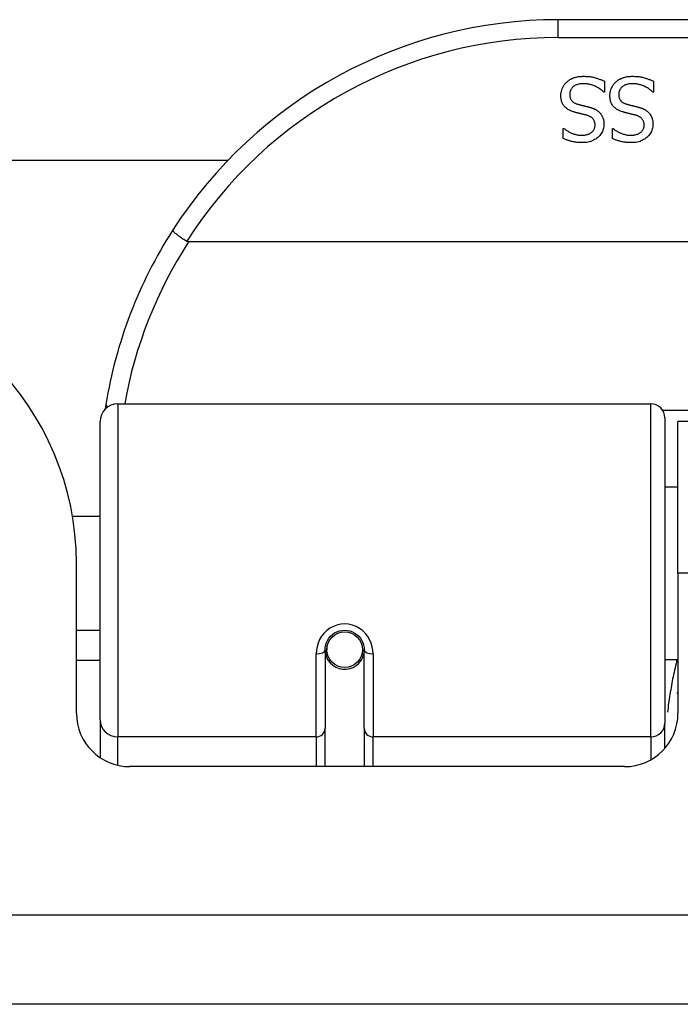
# Model space of a CAD drawing. Header units: inches. Extents: x 15 to 513, y 46 to 241.
# Tile 5 of 256: x 18.34 to 19.071, y 45.828 to 46.917. Entities that reach past the tile are written whole.
import ezdxf

# ---------------------------------------------------------------- set-up
doc = ezdxf.new("R2010")
doc.units = ezdxf.units.IN
doc.header["$MEASUREMENT"] = 0
doc.layers.add('Visible Edges(ANSI)', color=7, linetype='Continuous', lineweight=25)
doc.layers.add('Visible Tangent Edges(ANSI)', color=7, linetype='Continuous', lineweight=25)

msp = doc.modelspace()

# ---------------------------------------------------------------- linework, layer by layer
at = {"layer": 'Visible Edges(ANSI)'}
for p, q in [((20.4322, 46.9173), (18.9361, 46.9173)), ((18.9873, 46.8492), (18.9873, 46.8373)), ((19.0415, 46.8492), (19.0415, 46.8373)), ((18.9873, 46.8373), (18.9866, 46.8373)), ((19.0415, 46.8373), (19.0409, 46.8373)), ((18.9418, 46.7971), (18.9425, 46.7971)), ((18.9418, 46.7859), (18.9418, 46.7971)), ((18.9961, 46.7971), (18.9968, 46.7971)), ((18.9961, 46.7859), (18.9961, 46.7971)), ((17.051, 46.7618), (18.5708, 46.7618)), ((20.841, 46.6717), (18.5272, 46.6717)), ((18.4489, 46.4923), (19.0385, 46.4923)), ((18.4292, 46.1427), (18.4292, 46.4726)), ((19.0542, 46.4766), (19.0542, 46.1389)), ((19.0686, 46.3048), (19.0686, 46.4728)), ((20.2996, 46.4728), (19.0686, 46.4728)), ((19.0542, 46.4003), (19.0686, 46.4003)), ((18.3988, 46.3678), (18.4292, 46.3678)), ((18.4031, 46.1499), (18.4031, 46.3158)), ((19.0686, 46.3048), (19.0686, 46.1499)), ((18.4031, 46.2418), (18.4292, 46.2418)), ((18.6782, 46.2202), (18.6782, 46.1332)), ((18.6803, 46.2178), (18.6784, 46.2178)), ((18.6787, 46.2245), (18.6806, 46.2241)), ((18.6802, 46.2242), (18.6802, 46.2202)), ((18.7215, 46.1332), (18.7215, 46.2202)), ((18.4292, 46.2083), (18.4031, 46.2083)), ((18.6842, 46.2083), (18.6818, 46.2083)), ((18.718, 46.2083), (18.7156, 46.2083)), ((18.7191, 46.2161), (18.7215, 46.2156)), ((19.0542, 46.2093), (19.0686, 46.2093)), ((18.4292, 46.1427), (18.4292, 46.1009)), ((18.6782, 46.0908), (18.6782, 46.1332)), ((18.7215, 46.1332), (18.7215, 46.0908)), ((19.0542, 46.1112), (19.0542, 46.1389)), ((19.0096, 46.0908), (18.4622, 46.0908)), ((69.1381, 45.8278), (15.5331, 45.8278))]:
    msp.add_line(p, q, dxfattribs=at)
at = {"layer": 'Visible Edges(ANSI)', "flags": 128}
for points in [[(18.9455, 46.8482), (18.9461, 46.8487), (18.9467, 46.8492), (18.9473, 46.8497), (18.9479, 46.8501), (18.9485, 46.8506), (18.9491, 46.851), (18.9498, 46.8514), (18.9504, 46.8517), (18.9511, 46.8521), (18.9518, 46.8524), (18.9525, 46.8527), (18.9532, 46.853), (18.9539, 46.8533), (18.9547, 46.8535), (18.9555, 46.8537), (18.9563, 46.8539), (18.9572, 46.8541), (18.9581, 46.8543), (18.959, 46.8544), (18.9599, 46.8545), (18.9609, 46.8546), (18.9619, 46.8546), (18.9629, 46.8547), (18.964, 46.8547)], [(18.964, 46.8547), (18.9653, 46.8547), (18.9665, 46.8546), (18.9677, 46.8546), (18.9689, 46.8545), (18.97, 46.8544), (18.9711, 46.8543), (18.9722, 46.8541), (18.9733, 46.854), (18.9743, 46.8538), (18.9752, 46.8536), (18.9762, 46.8533), (18.9771, 46.8531), (18.978, 46.8528), (18.9789, 46.8525), (18.9798, 46.8522), (18.9806, 46.8519), (18.9815, 46.8516), (18.9823, 46.8513), (18.9832, 46.851), (18.984, 46.8506), (18.9848, 46.8503), (18.9857, 46.8499), (18.9865, 46.8495), (18.9873, 46.8492)], [(18.9998, 46.8482), (19.0004, 46.8487), (19.0009, 46.8492), (19.0015, 46.8497), (19.0022, 46.8501), (19.0028, 46.8506), (19.0034, 46.851), (19.0041, 46.8514), (19.0047, 46.8517), (19.0054, 46.8521), (19.0061, 46.8524), (19.0068, 46.8527), (19.0075, 46.853), (19.0082, 46.8533), (19.009, 46.8535), (19.0098, 46.8537), (19.0106, 46.8539), (19.0115, 46.8541), (19.0123, 46.8543), (19.0133, 46.8544), (19.0142, 46.8545), (19.0152, 46.8546), (19.0162, 46.8546), (19.0172, 46.8547), (19.0183, 46.8547)], [(19.0183, 46.8547), (19.0195, 46.8547), (19.0208, 46.8546), (19.022, 46.8546), (19.0232, 46.8545), (19.0243, 46.8544), (19.0254, 46.8543), (19.0265, 46.8541), (19.0275, 46.854), (19.0285, 46.8538), (19.0295, 46.8536), (19.0305, 46.8533), (19.0314, 46.8531), (19.0323, 46.8528), (19.0332, 46.8525), (19.034, 46.8522), (19.0349, 46.8519), (19.0358, 46.8516), (19.0366, 46.8513), (19.0375, 46.851), (19.0383, 46.8506), (19.0391, 46.8503), (19.0399, 46.8499), (19.0407, 46.8495), (19.0415, 46.8492)], [(18.9391, 46.8332), (18.9391, 46.8339), (18.9391, 46.8346), (18.9392, 46.8353), (18.9393, 46.836), (18.9394, 46.8367), (18.9395, 46.8373), (18.9397, 46.838), (18.9398, 46.8387), (18.94, 46.8394), (18.9403, 46.8401), (18.9405, 46.8407), (18.9408, 46.8414), (18.9411, 46.8421), (18.9414, 46.8427), (18.9417, 46.8433), (18.9421, 46.8439), (18.9424, 46.8445), (18.9428, 46.8451), (18.9432, 46.8457), (18.9436, 46.8462), (18.9441, 46.8468), (18.9445, 46.8473), (18.945, 46.8478), (18.9455, 46.8482)], [(18.9647, 46.8465), (18.9634, 46.8465), (18.9622, 46.8464), (18.961, 46.8463), (18.9599, 46.8462), (18.9589, 46.846), (18.9578, 46.8457), (18.9569, 46.8454), (18.956, 46.8451), (18.9551, 46.8447), (18.9543, 46.8443), (18.9536, 46.8438), (18.9529, 46.8433), (18.9523, 46.8427), (18.9517, 46.8421), (18.9512, 46.8415), (18.9507, 46.8409), (18.9503, 46.8402), (18.9499, 46.8395), (18.9496, 46.8388), (18.9494, 46.838), (18.9492, 46.8372), (18.949, 46.8364), (18.9489, 46.8356), (18.9489, 46.8347)], [(18.9866, 46.8373), (18.9858, 46.838), (18.985, 46.8387), (18.9842, 46.8394), (18.9833, 46.84), (18.9825, 46.8406), (18.9816, 46.8412), (18.9807, 46.8418), (18.9798, 46.8423), (18.9789, 46.8428), (18.978, 46.8432), (18.977, 46.8437), (18.976, 46.8441), (18.9751, 46.8445), (18.9741, 46.8448), (18.9731, 46.8452), (18.9722, 46.8454), (18.9712, 46.8457), (18.9703, 46.8459), (18.9693, 46.8461), (18.9684, 46.8462), (18.9675, 46.8464), (18.9665, 46.8464), (18.9656, 46.8465), (18.9647, 46.8465)], [(18.9934, 46.8332), (18.9934, 46.8339), (18.9934, 46.8346), (18.9935, 46.8353), (18.9935, 46.836), (18.9937, 46.8367), (18.9938, 46.8373), (18.9939, 46.838), (18.9941, 46.8387), (18.9943, 46.8394), (18.9945, 46.8401), (18.9948, 46.8407), (18.9951, 46.8414), (18.9953, 46.8421), (18.9957, 46.8427), (18.996, 46.8433), (18.9963, 46.8439), (18.9967, 46.8445), (18.9971, 46.8451), (18.9975, 46.8457), (18.9979, 46.8462), (18.9984, 46.8468), (18.9988, 46.8473), (18.9993, 46.8478), (18.9998, 46.8482)], [(19.019, 46.8465), (19.0177, 46.8465), (19.0165, 46.8464), (19.0153, 46.8463), (19.0142, 46.8462), (19.0131, 46.846), (19.0121, 46.8457), (19.0112, 46.8454), (19.0103, 46.8451), (19.0094, 46.8447), (19.0086, 46.8443), (19.0079, 46.8438), (19.0072, 46.8433), (19.0065, 46.8427), (19.006, 46.8421), (19.0054, 46.8415), (19.005, 46.8409), (19.0045, 46.8402), (19.0042, 46.8395), (19.0039, 46.8388), (19.0036, 46.838), (19.0034, 46.8372), (19.0033, 46.8364), (19.0032, 46.8356), (19.0032, 46.8347)], [(19.0409, 46.8373), (19.0401, 46.838), (19.0393, 46.8387), (19.0384, 46.8394), (19.0376, 46.84), (19.0368, 46.8406), (19.0359, 46.8412), (19.035, 46.8418), (19.0341, 46.8423), (19.0332, 46.8428), (19.0322, 46.8432), (19.0313, 46.8437), (19.0303, 46.8441), (19.0293, 46.8445), (19.0284, 46.8448), (19.0274, 46.8452), (19.0264, 46.8454), (19.0255, 46.8457), (19.0245, 46.8459), (19.0236, 46.8461), (19.0227, 46.8462), (19.0217, 46.8464), (19.0208, 46.8464), (19.0199, 46.8465), (19.019, 46.8465)], [(18.9532, 46.8153), (18.952, 46.8157), (18.9508, 46.8161), (18.9498, 46.8166), (18.9487, 46.8171), (18.9478, 46.8176), (18.9468, 46.8181), (18.946, 46.8187), (18.9452, 46.8193), (18.9444, 46.82), (18.9437, 46.8206), (18.9431, 46.8213), (18.9425, 46.8221), (18.9419, 46.8228), (18.9414, 46.8236), (18.941, 46.8245), (18.9406, 46.8253), (18.9402, 46.8262), (18.9399, 46.8271), (18.9397, 46.8281), (18.9395, 46.829), (18.9393, 46.83), (18.9392, 46.831), (18.9391, 46.8321), (18.9391, 46.8332)], [(18.9489, 46.8347), (18.9489, 46.834), (18.949, 46.8333), (18.949, 46.8327), (18.9491, 46.832), (18.9493, 46.8314), (18.9494, 46.8308), (18.9496, 46.8303), (18.9498, 46.8297), (18.9501, 46.8292), (18.9504, 46.8287), (18.9507, 46.8282), (18.951, 46.8278), (18.9514, 46.8274), (18.9518, 46.8269), (18.9522, 46.8266), (18.9527, 46.8262), (18.9532, 46.8258), (18.9537, 46.8255), (18.9543, 46.8252), (18.9549, 46.8249), (18.9555, 46.8246), (18.9562, 46.8243), (18.9569, 46.8241), (18.9576, 46.8238)], [(19.0074, 46.8153), (19.0062, 46.8157), (19.0051, 46.8161), (19.004, 46.8166), (19.003, 46.8171), (19.002, 46.8176), (19.0011, 46.8181), (19.0002, 46.8187), (18.9994, 46.8193), (18.9987, 46.82), (18.998, 46.8206), (18.9973, 46.8213), (18.9967, 46.8221), (18.9962, 46.8228), (18.9957, 46.8236), (18.9953, 46.8245), (18.9949, 46.8253), (18.9945, 46.8262), (18.9942, 46.8271), (18.9939, 46.8281), (18.9937, 46.829), (18.9936, 46.83), (18.9935, 46.831), (18.9934, 46.8321), (18.9934, 46.8332)], [(19.0032, 46.8347), (19.0032, 46.834), (19.0032, 46.8333), (19.0033, 46.8327), (19.0034, 46.832), (19.0035, 46.8314), (19.0037, 46.8308), (19.0039, 46.8303), (19.0041, 46.8297), (19.0044, 46.8292), (19.0046, 46.8287), (19.0049, 46.8282), (19.0053, 46.8278), (19.0056, 46.8274), (19.006, 46.8269), (19.0065, 46.8266), (19.0069, 46.8262), (19.0074, 46.8258), (19.008, 46.8255), (19.0086, 46.8252), (19.0092, 46.8249), (19.0098, 46.8246), (19.0105, 46.8243), (19.0112, 46.8241), (19.0119, 46.8238)], [(18.9576, 46.8238), (18.9582, 46.8237), (18.9587, 46.8235), (18.9592, 46.8234), (18.9598, 46.8233), (18.9603, 46.8231), (18.9608, 46.823), (18.9613, 46.8229), (18.9618, 46.8227), (18.9622, 46.8226), (18.9627, 46.8225), (18.9632, 46.8224), (18.9636, 46.8223), (18.9641, 46.8222), (18.9646, 46.8221), (18.9651, 46.8219), (18.9656, 46.8218), (18.9661, 46.8217), (18.9667, 46.8215), (18.9673, 46.8214), (18.9679, 46.8213), (18.9685, 46.8211), (18.9691, 46.8209), (18.9698, 46.8208), (18.9704, 46.8206)], [(18.9704, 46.8206), (18.9711, 46.8204), (18.9716, 46.8203), (18.9722, 46.8201), (18.9728, 46.8199), (18.9734, 46.8197), (18.9739, 46.8195), (18.9745, 46.8193), (18.975, 46.8191), (18.9755, 46.8189), (18.976, 46.8186), (18.9765, 46.8184), (18.977, 46.8182), (18.9775, 46.8179), (18.978, 46.8177), (18.9784, 46.8174), (18.9789, 46.8171), (18.9793, 46.8168), (18.9798, 46.8165), (18.9802, 46.8162), (18.9806, 46.8158), (18.981, 46.8155), (18.9814, 46.8151), (18.9818, 46.8147), (18.9822, 46.8144)], [(19.0119, 46.8238), (19.0124, 46.8237), (19.013, 46.8235), (19.0135, 46.8234), (19.014, 46.8233), (19.0145, 46.8231), (19.015, 46.823), (19.0155, 46.8229), (19.016, 46.8227), (19.0165, 46.8226), (19.017, 46.8225), (19.0175, 46.8224), (19.0179, 46.8223), (19.0184, 46.8222), (19.0189, 46.8221), (19.0194, 46.8219), (19.0199, 46.8218), (19.0204, 46.8217), (19.021, 46.8215), (19.0216, 46.8214), (19.0221, 46.8213), (19.0228, 46.8211), (19.0234, 46.8209), (19.024, 46.8208), (19.0247, 46.8206)], [(19.0247, 46.8206), (19.0253, 46.8204), (19.0259, 46.8203), (19.0265, 46.8201), (19.0271, 46.8199), (19.0276, 46.8197), (19.0282, 46.8195), (19.0287, 46.8193), (19.0293, 46.8191), (19.0298, 46.8189), (19.0303, 46.8186), (19.0308, 46.8184), (19.0313, 46.8182), (19.0318, 46.8179), (19.0322, 46.8177), (19.0327, 46.8174), (19.0331, 46.8171), (19.0336, 46.8168), (19.034, 46.8165), (19.0344, 46.8162), (19.0349, 46.8158), (19.0353, 46.8155), (19.0357, 46.8151), (19.0361, 46.8147), (19.0364, 46.8144)], [(18.9677, 46.8116), (18.9672, 46.8117), (18.9667, 46.8119), (18.9661, 46.812), (18.9655, 46.8122), (18.965, 46.8123), (18.9644, 46.8125), (18.9637, 46.8126), (18.9631, 46.8128), (18.9624, 46.8129), (18.9618, 46.8131), (18.9611, 46.8133), (18.9604, 46.8134), (18.9597, 46.8136), (18.959, 46.8138), (18.9583, 46.8139), (18.9576, 46.8141), (18.957, 46.8143), (18.9564, 46.8144), (18.9558, 46.8146), (18.9552, 46.8147), (18.9547, 46.8149), (18.9542, 46.815), (18.9536, 46.8152), (18.9532, 46.8153)], [(18.9769, 46.8006), (18.9769, 46.8013), (18.9769, 46.802), (18.9768, 46.8027), (18.9767, 46.8034), (18.9765, 46.804), (18.9763, 46.8046), (18.9761, 46.8052), (18.9759, 46.8057), (18.9756, 46.8063), (18.9753, 46.8068), (18.9749, 46.8073), (18.9746, 46.8077), (18.9741, 46.8082), (18.9737, 46.8086), (18.9732, 46.809), (18.9727, 46.8093), (18.9722, 46.8097), (18.9716, 46.81), (18.9711, 46.8103), (18.9704, 46.8106), (18.9698, 46.8109), (18.9691, 46.8112), (18.9684, 46.8114), (18.9677, 46.8116)], [(18.9822, 46.8144), (18.9825, 46.814), (18.9829, 46.8135), (18.9832, 46.8131), (18.9835, 46.8127), (18.9838, 46.8123), (18.9841, 46.8118), (18.9844, 46.8113), (18.9846, 46.8109), (18.9849, 46.8104), (18.9851, 46.8099), (18.9853, 46.8094), (18.9855, 46.8088), (18.9857, 46.8083), (18.9859, 46.8078), (18.9861, 46.8072), (18.9862, 46.8066), (18.9863, 46.806), (18.9865, 46.8054), (18.9865, 46.8048), (18.9866, 46.8042), (18.9867, 46.8036), (18.9867, 46.8029), (18.9867, 46.8022), (18.9868, 46.8015)], [(19.022, 46.8116), (19.0215, 46.8117), (19.0209, 46.8119), (19.0204, 46.812), (19.0198, 46.8122), (19.0192, 46.8123), (19.0186, 46.8125), (19.018, 46.8126), (19.0174, 46.8128), (19.0167, 46.8129), (19.016, 46.8131), (19.0153, 46.8133), (19.0146, 46.8134), (19.0139, 46.8136), (19.0132, 46.8138), (19.0126, 46.8139), (19.0119, 46.8141), (19.0113, 46.8143), (19.0107, 46.8144), (19.0101, 46.8146), (19.0095, 46.8147), (19.009, 46.8149), (19.0084, 46.815), (19.0079, 46.8152), (19.0074, 46.8153)], [(19.0312, 46.8006), (19.0312, 46.8013), (19.0311, 46.802), (19.0311, 46.8027), (19.0309, 46.8034), (19.0308, 46.804), (19.0306, 46.8046), (19.0304, 46.8052), (19.0301, 46.8057), (19.0299, 46.8063), (19.0295, 46.8068), (19.0292, 46.8073), (19.0288, 46.8077), (19.0284, 46.8082), (19.028, 46.8086), (19.0275, 46.809), (19.027, 46.8093), (19.0265, 46.8097), (19.0259, 46.81), (19.0253, 46.8103), (19.0247, 46.8106), (19.0241, 46.8109), (19.0234, 46.8112), (19.0227, 46.8114), (19.022, 46.8116)], [(19.0364, 46.8144), (19.0368, 46.814), (19.0371, 46.8135), (19.0375, 46.8131), (19.0378, 46.8127), (19.0381, 46.8123), (19.0384, 46.8118), (19.0386, 46.8113), (19.0389, 46.8109), (19.0392, 46.8104), (19.0394, 46.8099), (19.0396, 46.8094), (19.0398, 46.8088), (19.04, 46.8083), (19.0402, 46.8078), (19.0403, 46.8072), (19.0405, 46.8066), (19.0406, 46.806), (19.0407, 46.8054), (19.0408, 46.8048), (19.0409, 46.8042), (19.0409, 46.8036), (19.041, 46.8029), (19.041, 46.8022), (19.041, 46.8015)], [(18.9425, 46.7971), (18.9431, 46.7966), (18.9437, 46.7961), (18.9443, 46.7956), (18.945, 46.7951), (18.9457, 46.7947), (18.9464, 46.7942), (18.9471, 46.7938), (18.9479, 46.7933), (18.9487, 46.7929), (18.9495, 46.7925), (18.9503, 46.7921), (18.9512, 46.7917), (18.9521, 46.7914), (18.953, 46.791), (18.9539, 46.7907), (18.9548, 46.7905), (18.9557, 46.7902), (18.9566, 46.79), (18.9575, 46.7898), (18.9585, 46.7897), (18.9594, 46.7896), (18.9604, 46.7895), (18.9613, 46.7894), (18.9623, 46.7894)], [(18.9623, 46.7894), (18.9634, 46.7895), (18.9644, 46.7895), (18.9654, 46.7896), (18.9664, 46.7898), (18.9673, 46.79), (18.9682, 46.7902), (18.9691, 46.7905), (18.9699, 46.7908), (18.9707, 46.7912), (18.9715, 46.7916), (18.9722, 46.792), (18.9729, 46.7925), (18.9735, 46.793), (18.9741, 46.7936), (18.9747, 46.7942), (18.9751, 46.7948), (18.9756, 46.7954), (18.9759, 46.7961), (18.9762, 46.7967), (18.9765, 46.7975), (18.9767, 46.7982), (18.9768, 46.799), (18.9769, 46.7998), (18.9769, 46.8006)], [(18.9868, 46.8015), (18.9867, 46.8001), (18.9866, 46.7988), (18.9863, 46.7974), (18.986, 46.7961), (18.9856, 46.7949), (18.9851, 46.7936), (18.9845, 46.7924), (18.9838, 46.7913), (18.983, 46.7902), (18.9821, 46.7891), (18.9811, 46.7881), (18.98, 46.7871), (18.9789, 46.7862), (18.9777, 46.7853), (18.9764, 46.7846), (18.9751, 46.7839), (18.9738, 46.7833), (18.9724, 46.7827), (18.9709, 46.7823), (18.9694, 46.7819), (18.9679, 46.7816), (18.9663, 46.7814), (18.9646, 46.7813), (18.9629, 46.7813)], [(18.9968, 46.7971), (18.9974, 46.7966), (18.998, 46.7961), (18.9986, 46.7956), (18.9993, 46.7951), (19, 46.7947), (19.0007, 46.7942), (19.0014, 46.7938), (19.0022, 46.7933), (19.003, 46.7929), (19.0038, 46.7925), (19.0046, 46.7921), (19.0055, 46.7917), (19.0064, 46.7914), (19.0073, 46.791), (19.0081, 46.7907), (19.0091, 46.7905), (19.01, 46.7902), (19.0109, 46.79), (19.0118, 46.7898), (19.0128, 46.7897), (19.0137, 46.7896), (19.0146, 46.7895), (19.0156, 46.7894), (19.0166, 46.7894)], [(19.0166, 46.7894), (19.0176, 46.7895), (19.0187, 46.7895), (19.0197, 46.7896), (19.0206, 46.7898), (19.0216, 46.79), (19.0225, 46.7902), (19.0233, 46.7905), (19.0242, 46.7908), (19.025, 46.7912), (19.0257, 46.7916), (19.0265, 46.792), (19.0272, 46.7925), (19.0278, 46.793), (19.0284, 46.7936), (19.0289, 46.7942), (19.0294, 46.7948), (19.0298, 46.7954), (19.0302, 46.7961), (19.0305, 46.7967), (19.0308, 46.7975), (19.031, 46.7982), (19.0311, 46.799), (19.0312, 46.7998), (19.0312, 46.8006)], [(19.041, 46.8015), (19.041, 46.8001), (19.0408, 46.7988), (19.0406, 46.7974), (19.0403, 46.7961), (19.0399, 46.7949), (19.0393, 46.7936), (19.0387, 46.7924), (19.038, 46.7913), (19.0372, 46.7902), (19.0364, 46.7891), (19.0354, 46.7881), (19.0343, 46.7871), (19.0332, 46.7862), (19.032, 46.7853), (19.0307, 46.7846), (19.0294, 46.7839), (19.0281, 46.7833), (19.0267, 46.7827), (19.0252, 46.7823), (19.0237, 46.7819), (19.0222, 46.7816), (19.0206, 46.7814), (19.0189, 46.7813), (19.0172, 46.7813)], [(18.9629, 46.7813), (18.9619, 46.7813), (18.961, 46.7813), (18.96, 46.7814), (18.959, 46.7814), (18.9581, 46.7815), (18.9571, 46.7816), (18.9562, 46.7817), (18.9553, 46.7818), (18.9544, 46.7819), (18.9534, 46.7821), (18.9526, 46.7823), (18.9517, 46.7825), (18.9508, 46.7827), (18.9499, 46.7829), (18.9491, 46.7831), (18.9482, 46.7834), (18.9474, 46.7836), (18.9466, 46.7839), (18.9458, 46.7842), (18.945, 46.7845), (18.9442, 46.7848), (18.9434, 46.7852), (18.9426, 46.7855), (18.9418, 46.7859)], [(19.0172, 46.7813), (19.0162, 46.7813), (19.0152, 46.7813), (19.0142, 46.7814), (19.0133, 46.7814), (19.0123, 46.7815), (19.0114, 46.7816), (19.0105, 46.7817), (19.0095, 46.7818), (19.0086, 46.7819), (19.0077, 46.7821), (19.0068, 46.7823), (19.0059, 46.7825), (19.0051, 46.7827), (19.0042, 46.7829), (19.0033, 46.7831), (19.0025, 46.7834), (19.0017, 46.7836), (19.0008, 46.7839), (19, 46.7842), (18.9992, 46.7845), (18.9984, 46.7848), (18.9976, 46.7852), (18.9969, 46.7855), (18.9961, 46.7859)], [(18.5095, 46.6842), (18.5095, 46.6841), (18.5095, 46.6839), (18.5096, 46.6837), (18.5098, 46.6835), (18.5101, 46.6832), (18.5104, 46.6829), (18.5108, 46.6825), (18.5113, 46.6821), (18.5118, 46.6816), (18.5124, 46.6812), (18.513, 46.6807), (18.5137, 46.6801), (18.5145, 46.6796), (18.5153, 46.679), (18.5161, 46.6783), (18.517, 46.6777), (18.5179, 46.6771), (18.5189, 46.6764), (18.5199, 46.6757), (18.5209, 46.675), (18.522, 46.6743), (18.523, 46.6736), (18.5241, 46.6729), (18.5252, 46.6722)], [(18.5272, 46.6717), (18.5271, 46.6717), (18.5271, 46.6717), (18.527, 46.6717), (18.5269, 46.6717), (18.5268, 46.6717), (18.5267, 46.6717), (18.5266, 46.6717), (18.5265, 46.6717), (18.5264, 46.6717), (18.5263, 46.6717), (18.5263, 46.6718), (18.5262, 46.6718), (18.5261, 46.6718), (18.526, 46.6718), (18.5259, 46.6719), (18.5258, 46.6719), (18.5257, 46.6719), (18.5257, 46.672), (18.5256, 46.672), (18.5255, 46.672), (18.5254, 46.6721), (18.5253, 46.6721), (18.5253, 46.6722), (18.5252, 46.6722)], [(18.4357, 46.4915), (18.4357, 46.4913), (18.4357, 46.4911), (18.4356, 46.4909), (18.4356, 46.4907), (18.4356, 46.4905), (18.4355, 46.4903), (18.4355, 46.4901), (18.4355, 46.4899), (18.4354, 46.4897), (18.4354, 46.4895), (18.4354, 46.4893), (18.4353, 46.489), (18.4353, 46.4888), (18.4353, 46.4886), (18.4352, 46.4884), (18.4352, 46.4882), (18.4352, 46.488), (18.4351, 46.4878), (18.4351, 46.4876), (18.4351, 46.4874), (18.435, 46.4872), (18.435, 46.487), (18.435, 46.4868), (18.435, 46.4865)], [(18.6782, 46.2202), (18.6784, 46.2228), (18.6789, 46.2254), (18.6797, 46.228), (18.6809, 46.2305), (18.6823, 46.2329), (18.6842, 46.2351), (18.6863, 46.237), (18.6887, 46.2387), (18.6913, 46.24), (18.6941, 46.241), (18.697, 46.2416), (18.6999, 46.2418), (18.7029, 46.2416), (18.7057, 46.241), (18.7085, 46.24), (18.7111, 46.2386), (18.7135, 46.237), (18.7156, 46.235), (18.7174, 46.2328), (18.7189, 46.2305), (18.72, 46.228), (18.7209, 46.2254), (18.7214, 46.2228), (18.7215, 46.2202)], [(19.0681, 46.1718), (19.0681, 46.1718), (19.0681, 46.1719), (19.0682, 46.172), (19.0682, 46.172), (19.0682, 46.1721), (19.0682, 46.1721), (19.0683, 46.1722), (19.0683, 46.1722), (19.0683, 46.1723), (19.0683, 46.1723), (19.0683, 46.1724), (19.0684, 46.1724), (19.0684, 46.1725), (19.0684, 46.1725), (19.0684, 46.1726), (19.0685, 46.1727), (19.0685, 46.1727), (19.0685, 46.1728), (19.0685, 46.1728), (19.0685, 46.1729), (19.0686, 46.1729), (19.0686, 46.173), (19.0686, 46.173), (19.0686, 46.1731)]]:
    msp.add_lwpolyline(points, dxfattribs=at)
at = {"layer": 'Visible Edges(ANSI)'}
msp.add_circle((18.6999, 46.2202), 0.0197, dxfattribs=at)
for centre, radius, start, end in [((18.9361, 46.4104), 0.5069, 90, 147.3142), ((18.9361, 46.4104), 0.5069, 147.3142, 170.7932), ((18.0911, 46.3158), 0.312, 0, 90), ((18.4489, 46.4726), 0.0197, 90, 180), ((19.0385, 46.4766), 0.0157, 0, 90), ((18.6999, 46.2202), 0.0217, 180, 348.1708), ((18.4622, 46.1499), 0.0591, 180, 270), ((19.0096, 46.1499), 0.0591, 270, 0)]:
    msp.add_arc(centre, radius, start, end, dxfattribs=at)
at = {"layer": 'Visible Tangent Edges(ANSI)'}
for p, q in [((18.9361, 46.8976), (18.9361, 46.9173)), ((18.9361, 46.8976), (20.4322, 46.8976)), ((18.4489, 46.4923), (18.4489, 46.1237)), ((19.0385, 46.1237), (19.0385, 46.4923)), ((20.3163, 46.4847), (19.052, 46.4847)), ((20.2996, 46.3048), (19.0686, 46.3048)), ((18.6684, 46.1237), (18.6684, 46.2155)), ((18.7314, 46.2155), (18.7314, 46.1237)), ((18.4489, 46.0923), (18.4489, 46.1237)), ((18.6684, 46.1237), (18.4489, 46.1237)), ((18.6684, 46.1237), (18.6684, 46.0908)), ((19.0385, 46.1237), (18.7314, 46.1237)), ((18.7314, 46.0908), (18.7314, 46.1237)), ((19.0385, 46.1237), (19.0385, 46.0984)), ((15.5331, 45.9268), (69.1381, 45.9268))]:
    msp.add_line(p, q, dxfattribs=at)
at = {"layer": 'Visible Tangent Edges(ANSI)', "flags": 128}
for points in [[(18.7314, 46.2155), (18.7311, 46.2195), (18.7304, 46.2235), (18.7292, 46.2275), (18.7275, 46.2313), (18.7254, 46.2349), (18.7228, 46.2383), (18.7197, 46.2413), (18.7163, 46.2438), (18.7125, 46.2459), (18.7084, 46.2474), (18.7042, 46.2484), (18.6999, 46.2487), (18.6956, 46.2484), (18.6914, 46.2475), (18.6874, 46.2459), (18.6836, 46.2439), (18.6801, 46.2413), (18.677, 46.2383), (18.6744, 46.235), (18.6722, 46.2313), (18.6705, 46.2275), (18.6693, 46.2235), (18.6686, 46.2195), (18.6684, 46.2155)], [(19.0678, 46.2093), (19.0672, 46.207), (19.0666, 46.2046), (19.066, 46.2022), (19.0655, 46.1998), (19.0649, 46.1974), (19.0644, 46.195), (19.0638, 46.1926), (19.0633, 46.1902), (19.0628, 46.1878), (19.0624, 46.1854), (19.0619, 46.183), (19.0614, 46.1805), (19.061, 46.1781), (19.0606, 46.1757), (19.0602, 46.1732), (19.0598, 46.1708), (19.0594, 46.1683), (19.059, 46.1659), (19.0587, 46.1634), (19.0583, 46.161), (19.058, 46.1585), (19.0577, 46.156), (19.0574, 46.1536), (19.0571, 46.1511)]]:
    msp.add_lwpolyline(points, dxfattribs=at)
at = {"layer": 'Visible Tangent Edges(ANSI)'}
for centre, start, end in [((18.9361, 46.4104), 90, 147.5011), ((18.9361, 46.4067), 147.0552, 169.8777)]:
    msp.add_arc(centre, 0.4872, start, end, dxfattribs=at)
for centre, major_axis, ratio, start_param, end_param in [((18.4552, 46.4884), (-0.0194, 0.0031), 0.187438, 0, 0.544489), ((18.6684, 46.2202), (0.00984, 0), 0.476565, 4.712389, 6.283185), ((18.7314, 46.2202), (-0.00984, 0), 0.476565, 0, 1.570796), ((18.4489, 46.1427), (-0.0197, 0), 0.965926, 0, 1.570796), ((18.6684, 46.1332), (0.00984, 0), 0.965926, 4.712389, 6.283185), ((18.7314, 46.1332), (-0.00984, 0), 0.965926, 0, 1.570796), ((19.0385, 46.1389), (0.0157, 0), 0.965926, 4.712389, 6.283185)]:
    msp.add_ellipse(centre, major_axis=major_axis, ratio=ratio, start_param=start_param, end_param=end_param, dxfattribs=at)

doc.saveas('drawing.dxf')
